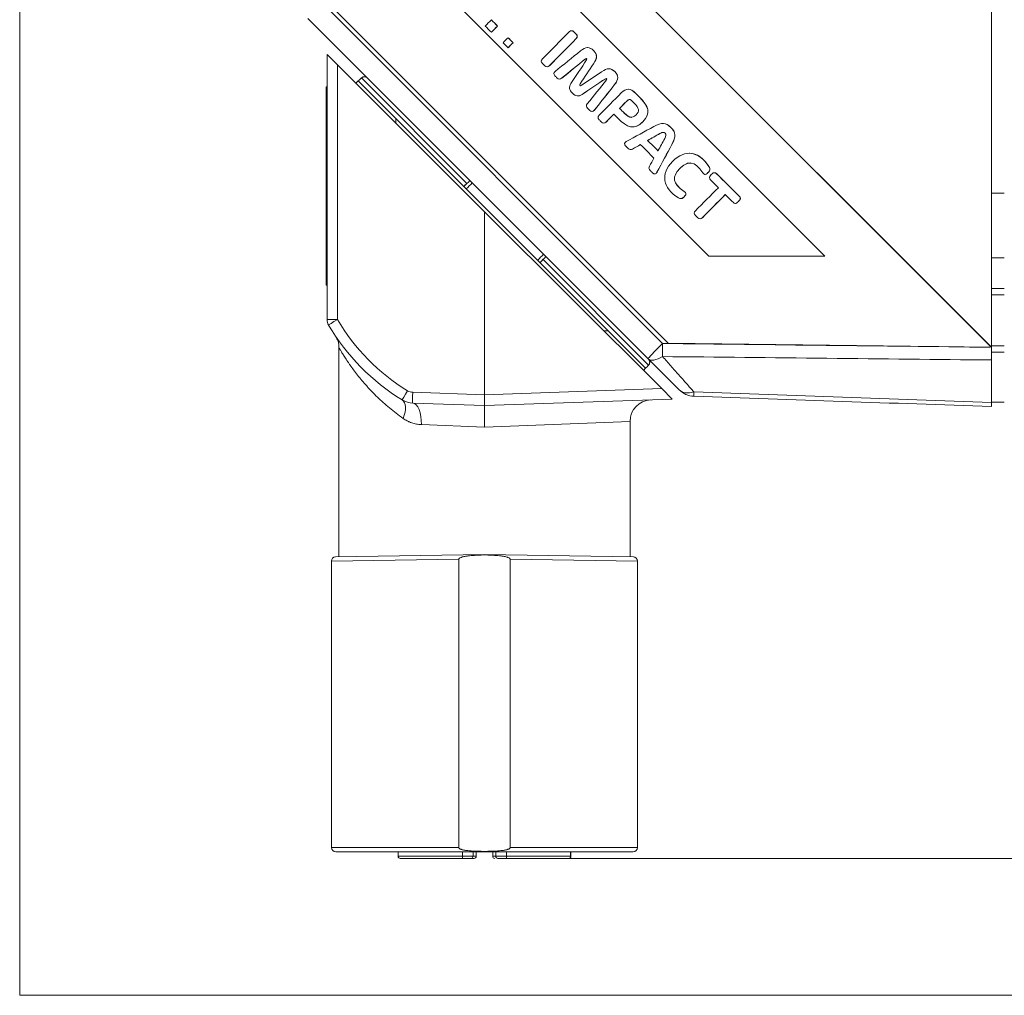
# Model space of a CAD drawing. Header units: millimetres. Extents: x 4 to 836, y 5 to 589.
# Tile 49 of 153: x 463 to 509, y 235 to 281. Entities that reach past the tile are written whole.
import ezdxf

# ---------------------------------------------------------------- set-up
doc = ezdxf.new("R2010")
doc.units = ezdxf.units.MM
doc.layers.add('1', color=7, linetype='Continuous', true_color=0xffffff)
doc.styles.add('ideas_simplex', font='simplex.shx')
doc.dimstyles.get("Standard").update_dxf_attribs({"dimtxt": 0.18, "dimasz": 0.18, "dimexe": 0.18, "dimexo": 0.0625, "dimgap": 0.09, "dimtad": 0, "dimtih": 1, "dimtoh": 1, "dimdec": 4, "dimzin": 0, "dimdsep": 46, "dimtxsty": 'Standard', "dimcen": 0.09, "dimadec": 0, "dimazin": 0, "dimtfac": 1, "dimtdec": 4, "dimtofl": 0, "dimtmove": 0, "dimatfit": 3, "dimfxl": 1, "dimtolj": 1, "dimtzin": 0, "dimarcsym": 0})

# ---------------------------------------------------------------- blocks, each defined once
blk = doc.blocks.new('_U2')
at = {"layer": '1', "color": 152, "lineweight": 13}
for p, q in [((533.358102, 256.097779), (581.720135, 256.097779)), ((487.549031, 241.643112), (581.720135, 241.643112))]:
    blk.add_line(p, q, dxfattribs=at)
at = {"layer": '1', "color": 27, "lineweight": 13}
blk.add_line((579.720135, 241.643112), (579.720135, 256.097779), dxfattribs=at)
at = {"layer": '1', "color": 87, "lineweight": 25}
for p, q in [((578.220135, 254.487946), (572.595135, 254.487946)), ((572.595135, 254.487946), (572.595135, 252.987946)), ((578.220135, 252.987946), (578.220135, 254.487946)), ((572.595135, 244.752946), (572.595135, 243.252946)), ((578.220135, 243.252946), (578.220135, 244.752946)), ((572.595135, 243.252946), (578.220135, 243.252946))]:
    blk.add_line(p, q, dxfattribs=at)
at = {"layer": '1', "color": 27, "lineweight": 18}
for points in [[(579.720135, 256.097779), (580.249116, 253.097781), (579.191154, 253.097777)], [(579.720135, 241.643112), (579.191154, 244.64311), (580.249116, 244.643114)]]:
    blk.add_solid(points, dxfattribs=at)
at = {"layer": '1', "color": 87, "linetype": 'Continuous', "lineweight": 25, "char_height": 3, "attachment_point": 7, "rotation": 90, "line_spacing_factor": 1.204819, "style": 'ideas_simplex'}
for s, insert in [('\\W1.2097;14,5', (570.754135, 243.215446)), ('\\W1.2776;.57', (578.066635, 244.700446))]:
    blk.add_mtext(s, dxfattribs=dict(at, insert=insert))

msp = doc.modelspace()

# ---------------------------------------------------------------- linework, layer by layer
at = {"layer": '1', "color": 251, "linetype": 'Continuous', "lineweight": 18}
for p, q in [((463.492, 235.293), (463.492, 363.451)), ((508.558, 269.498), (509.158, 269.498)), ((508.558, 262.798), (509.158, 262.798)), ((463.492, 235.293), (553.508, 235.293))]:
    msp.add_line(p, q, dxfattribs=at)
at = {"layer": '1', "color": 252, "linetype": 'Continuous', "lineweight": 18}
for p, q in [((508.558, 347.847), (508.558, 265.349)), ((492.637, 264.819), (476.858, 280.598)), ((479.085, 277.592), (479.191, 277.699)), ((479.191, 277.699), (480.93, 275.96)), ((480.93, 275.96), (490.779, 266.111)), ((509.158, 268.073), (508.558, 268.073)), ((490.779, 266.111), (492.517, 264.373)), ((508.558, 265.123), (509.158, 265.123)), ((494.084, 263.372), (492.637, 264.819)), ((508.558, 262.79), (508.558, 264.759)), ((492.517, 264.373), (492.421, 264.277)), ((506.445, 262.672), (506.445, 262.672))]:
    msp.add_line(p, q, dxfattribs=at)
at = {"layer": '1', "color": 18, "linetype": 'Continuous', "lineweight": 18}
for p, q in [((508.555, 265.349), (478.073, 295.849)), ((508.558, 265.349), (478.077, 295.849)), ((478.073, 281.032), (493.564, 265.532)), ((477.709, 277.425), (477.749, 277.425)), ((477.709, 276.675), (477.709, 277.425)), ((477.709, 268.975), (477.709, 276.675)), ((477.709, 268.225), (477.709, 268.975)), ((477.749, 268.225), (477.709, 268.225)), ((493.564, 265.532), (508.555, 265.349)), ((508.558, 265.349), (508.555, 265.349))]:
    msp.add_line(p, q, dxfattribs=at)
at = {"layer": '1', "color": 7, "linetype": 'Continuous', "lineweight": 18}
for p, q in [((500.827, 269.578), (483.155, 287.26)), ((500.83, 269.578), (483.157, 287.262)), ((480.753, 284.289), (495.456, 269.578)), ((495.456, 269.578), (500.827, 269.578)), ((500.827, 269.578), (500.83, 269.578))]:
    msp.add_line(p, q, dxfattribs=at)
at = {"layer": '1', "color": 252, "linetype": 'Continuous', "lineweight": 13}
for p, q in [((477.823, 281.012), (493.309, 265.526)), ((484.234, 272.949), (479.343, 277.84)), ((480.93, 275.96), (480.93, 275.75)), ((492.659, 264.524), (487.768, 269.415)), ((508.558, 267.788), (509.158, 267.788)), ((490.583, 266.111), (490.779, 266.111)), ((508.558, 265.408), (509.158, 265.408))]:
    msp.add_line(p, q, dxfattribs=at)
at = {"layer": '1', "color": 163, "linetype": 'Continuous', "lineweight": 18}
for p, q in [((485.369, 280.531), (485.372, 280.531)), ((485.369, 279.96), (485.372, 279.96)), ((485.654, 280.246), (485.657, 280.246)), ((486.141, 279.705), (486.144, 279.705)), ((486.141, 279.241), (486.144, 279.241)), ((486.373, 279.473), (486.376, 279.473)), ((481.041, 241.743), (481.041, 241.943)), ((481.141, 241.643), (481.15, 241.643)), ((481.15, 241.643), (484.05, 241.643)), ((484.05, 241.643), (484.424, 241.643)), ((484.524, 241.743), (484.524, 241.943)), ((484.669, 241.943), (484.669, 241.743)), ((485.429, 241.943), (485.429, 241.743)), ((485.574, 241.943), (485.574, 241.743)), ((486.049, 241.643), (485.974, 241.643)), ((486.049, 241.643), (488.948, 241.643)), ((488.957, 241.643), (488.948, 241.643)), ((489.057, 241.743), (489.057, 241.943))]:
    msp.add_line(p, q, dxfattribs=at)
at = {"layer": '1', "color": 5, "linetype": 'Continuous', "lineweight": 18}
for p, q in [((489.088, 280.031), (489.084, 280.031)), ((489.837, 279.245), (489.833, 279.245)), ((489.735, 278.728), (489.738, 278.728)), ((487.95, 278.355), (487.954, 278.355)), ((490.105, 278.501), (490.109, 278.501)), ((490.825, 278.265), (490.82, 278.265)), ((488.527, 277.782), (488.532, 277.782)), ((490.666, 277.806), (490.67, 277.806)), ((489.476, 277.491), (489.48, 277.491)), ((491.716, 277.313), (491.712, 277.313)), ((489.38, 277.004), (489.384, 277.004)), ((490.035, 276.281), (490.039, 276.281)), ((491.312, 276.427), (491.316, 276.427)), ((490.579, 275.743), (490.583, 275.743)), ((491.924, 275.57), (491.928, 275.57)), ((493.328, 275.725), (493.324, 275.725)), ((492.614, 274.941), (492.618, 274.941)), ((493.18, 275.261), (493.183, 275.261)), ((491.82, 274.516), (491.825, 274.516)), ((493.739, 274.759), (493.743, 274.759)), ((494.545, 274.344), (494.541, 274.344)), ((492.944, 273.388), (492.948, 273.388)), ((495.281, 273.365), (495.285, 273.365)), ((495.716, 273.446), (495.712, 273.446)), ((494.154, 272.243), (494.158, 272.243)), ((496.683, 272.022), (496.688, 272.022)), ((495.045, 271.306), (495.049, 271.306))]:
    msp.add_line(p, q, dxfattribs=at)
at = {"layer": '1', "color": 5, "linetype": 'Continuous', "lineweight": 13}
for p, q in [((489.301, 279.662), (489.305, 279.662)), ((495.482, 273.692), (495.479, 273.692)), ((496.864, 272.149), (496.868, 272.149))]:
    msp.add_line(p, q, dxfattribs=at)
at = {"layer": '1', "color": 27, "linetype": 'Continuous', "lineweight": 18}
for p, q in [((477.749, 278.926), (478.232, 278.444)), ((477.749, 266.635), (477.749, 278.926)), ((485.049, 271.637), (478.232, 278.444)), ((485.049, 271.637), (485.049, 263.143)), ((493.269, 263.43), (485.049, 271.637)), ((478.299, 265.325), (478.299, 255.625)), ((485.049, 263.143), (485.049, 262.643)), ((493.269, 263.43), (493.752, 262.947)), ((485.049, 262.643), (481.723, 262.759)), ((493.752, 262.947), (485.049, 262.643)), ((491.799, 255.625), (491.799, 261.913)), ((485.049, 255.743), (478.146, 255.623)), ((485.049, 255.743), (491.953, 255.623)), ((477.949, 255.423), (477.949, 242.143)), ((483.862, 255.523), (483.862, 242.143)), ((486.236, 242.143), (486.236, 255.523)), ((492.149, 242.143), (492.149, 255.423)), ((478.149, 241.943), (485.049, 241.943)), ((485.049, 241.943), (491.949, 241.943))]:
    msp.add_line(p, q, dxfattribs=at)
at = {"layer": '1', "color": 27, "linetype": 'Continuous', "lineweight": 13}
for p, q in [((478.232, 278.444), (478.232, 266.635)), ((478.232, 266.635), (477.749, 266.635)), ((481.723, 263.259), (485.049, 263.143)), ((485.049, 263.143), (493.269, 263.43)), ((485.049, 261.643), (482.122, 261.76)), ((485.049, 261.643), (491.799, 261.913)), ((477.949, 255.423), (483.862, 255.523)), ((486.236, 255.523), (492.149, 255.423)), ((483.862, 242.143), (477.949, 242.143)), ((492.149, 242.143), (486.236, 242.143))]:
    msp.add_line(p, q, dxfattribs=at)
at = {"layer": '1', "color": 18, "linetype": 'Continuous', "lineweight": 13}
for p, q in [((477.749, 276.675), (477.709, 276.675)), ((477.709, 268.975), (477.749, 268.975))]:
    msp.add_line(p, q, dxfattribs=at)
at = {"layer": '1', "color": 251, "linetype": 'Continuous', "lineweight": 13}
msp.add_line((508.558, 272.498), (509.158, 272.498), dxfattribs=at)
at = {"layer": '1', "color": 163, "linetype": 'Continuous', "lineweight": 13}
for p, q in [((481.041, 241.743), (481.053, 241.743)), ((481.053, 241.943), (481.053, 241.743)), ((481.053, 241.743), (484.025, 241.743)), ((484.025, 241.743), (484.025, 241.943)), ((484.025, 241.743), (484.524, 241.743)), ((484.669, 241.743), (484.524, 241.743)), ((485.574, 241.743), (485.429, 241.743)), ((485.574, 241.743), (486.073, 241.743)), ((486.073, 241.943), (486.073, 241.743)), ((486.073, 241.743), (489.045, 241.743)), ((489.045, 241.743), (489.045, 241.943)), ((489.057, 241.743), (489.045, 241.743))]:
    msp.add_line(p, q, dxfattribs=at)
at = {"layer": '1', "color": 27, "linetype": 'Continuous', "lineweight": 18}
for centre, radius, start, end in [((478.249, 266.635), 0.5, 180, 210.4075), ((486.442, 271.443), 10, 210.4075, 238.634), ((481.758, 263.759), 1, 238.634, 268), ((492.799, 261.913), 1, 92, 180.4496), ((478.149, 255.423), 0.2, 91, 179.9993), ((491.949, 255.423), 0.2, 2.4792, 89), ((478.149, 242.143), 0.2, 180, 270), ((491.949, 242.143), 0.2, 270, 0)]:
    msp.add_arc(centre, radius, start, end, dxfattribs=at)
at = {"layer": '1', "color": 27, "linetype": 'Continuous', "lineweight": 13}
for centre, radius, start, end in [((486.425, 271.443), 9.5, 210.4075, 238.634), ((481.74, 263.759), 0.5, 238.634, 268)]:
    msp.add_arc(centre, radius, start, end, dxfattribs=at)
at = {"layer": '1', "color": 252, "linetype": 'Continuous', "lineweight": 18}
msp.add_arc((494.791, 264.079), 1, 225, 268, dxfattribs=at)
at = {"layer": '1', "color": 163, "linetype": 'Continuous', "lineweight": 18}
for centre, start, end in [((481.141, 241.743), 180, 270), ((484.424, 241.743), 270, 0), ((484.569, 241.743), 270, 0), ((485.529, 241.743), 180, 270), ((485.674, 241.743), 180, 270), ((488.957, 241.743), 270, 0)]:
    msp.add_arc(centre, 0.1, start, end, dxfattribs=at)
at = {"layer": '1', "color": 27, "linetype": 'Continuous', "lineweight": 13}
for centre, major_axis, ratio, start_param, end_param in [((478.249, 266.635), (-0.431, -0.253), 0.017672, 4.742493, 6.283185), ((481.497, 263.332), (0.26, 0.427), 0.029804, 1.588963, 3.141593), ((481.74, 263.259), (0.017, 0.5), 0.034878, 1.572014, 3.141593), ((480.717, 262.051), (-0.521, -0.854), 0.498897, 1.866031, 3.141593), ((481.688, 261.76), (0.035, 0.999), 0.433473, 4.727525, 6.283185)]:
    msp.add_ellipse(centre, major_axis=major_axis, ratio=ratio, start_param=start_param, end_param=end_param, dxfattribs=at)
at = {"layer": '1', "color": 252, "linetype": 'Continuous', "lineweight": 13}
for centre, major_axis, ratio, start_param, end_param in [((493.344, 265.526), (-0.707, -0.707), 0.024685, 4.737069, 6.283185), ((493.344, 265.526), (-0.012, -1), 0.034897, 4.712802, 5.366102), ((493.344, 265.526), (-0.707, -0.707), 0.454746, 0, 1.099059), ((494.791, 264.079), (-0.707, -0.707), 0.663424, 0, 0.943903), ((494.791, 264.079), (-0.035, -0.999), 0.011787, 5.63215, 6.283185)]:
    msp.add_ellipse(centre, major_axis=major_axis, ratio=ratio, start_param=start_param, end_param=end_param, dxfattribs=at)
at = {"layer": '1', "color": 163, "linetype": 'Continuous', "lineweight": 13}
for centre, major_axis, ratio, start_param, end_param in [((481.15, 241.743), (0, 0.1), 0.968678, 1.570796, 3.141593), ((484.05, 241.743), (0, -0.1), 0.248322, 4.712389, 6.283185), ((486.049, 241.743), (0, 0.1), 0.248322, 3.141593, 4.712389), ((488.948, 241.743), (0, -0.1), 0.968678, 0, 1.570796)]:
    msp.add_ellipse(centre, major_axis=major_axis, ratio=ratio, start_param=start_param, end_param=end_param, dxfattribs=at)
at = {"layer": '1', "color": 163, "linetype": 'Continuous', "lineweight": 18}
for points in [[(485.369, 280.531), (485.274, 280.436), (485.179, 280.341), (485.083, 280.246)], [(485.654, 280.246), (485.559, 280.341), (485.464, 280.436), (485.369, 280.531)], [(485.657, 280.246), (485.562, 280.341), (485.467, 280.436), (485.372, 280.531)], [(485.083, 280.246), (485.179, 280.15), (485.274, 280.055), (485.369, 279.96)], [(485.369, 279.96), (485.464, 280.055), (485.559, 280.15), (485.654, 280.246)], [(485.372, 279.96), (485.467, 280.055), (485.562, 280.15), (485.657, 280.246)], [(486.141, 279.705), (486.063, 279.628), (485.986, 279.55), (485.909, 279.473)], [(486.373, 279.473), (486.296, 279.55), (486.218, 279.628), (486.141, 279.705)], [(486.376, 279.473), (486.299, 279.55), (486.222, 279.628), (486.144, 279.705)], [(485.909, 279.473), (485.986, 279.396), (486.063, 279.318), (486.141, 279.241)], [(486.141, 279.241), (486.218, 279.318), (486.296, 279.396), (486.373, 279.473)], [(486.144, 279.241), (486.222, 279.318), (486.299, 279.396), (486.376, 279.473)], [(484.569, 241.643), (484.568, 241.643), (484.52, 241.643), (484.424, 241.643)]]:
    msp.add_open_spline(points, degree=3, dxfattribs=at)
at = {"layer": '1', "color": 5, "linetype": 'Continuous', "lineweight": 18}
for points, knots in [([(487.733, 278.723), (488.149, 279.143), (488.565, 279.562), (488.98, 279.981), (489.047, 280.047), (489.121, 280.048), (489.187, 279.982), (489.225, 279.944), (489.263, 279.906), (489.301, 279.869), (489.367, 279.803), (489.368, 279.729), (489.301, 279.662)], [0, 0, 0, 0, 0.73731, 0.73731, 0.73731, 0.835407, 0.835407, 0.835407, 0.901939, 0.901939, 0.901939, 1, 1, 1, 1]), ([(489.087, 280.031), (489.122, 280.031), (489.157, 280.015), (489.191, 279.982), (489.228, 279.944), (489.266, 279.906), (489.304, 279.869), (489.371, 279.803), (489.371, 279.729), (489.305, 279.662)], [0, 0, 0, 0, 0.229805, 0.229805, 0.229805, 0.541133, 0.541133, 0.541133, 1, 1, 1, 1]), ([(489.301, 279.662), (488.885, 279.243), (488.47, 278.824), (488.054, 278.405), (487.988, 278.338), (487.914, 278.338), (487.847, 278.404), (487.809, 278.442), (487.771, 278.479), (487.734, 278.517), (487.667, 278.583), (487.667, 278.657), (487.733, 278.723)], [0, 0, 0, 0, 0.737359, 0.737359, 0.737359, 0.835462, 0.835462, 0.835462, 0.901998, 0.901998, 0.901998, 1, 1, 1, 1]), ([(489.305, 279.662), (488.889, 279.243), (488.473, 278.824), (488.057, 278.405), (488.024, 278.371), (487.989, 278.355), (487.954, 278.355)], [0, 0, 0, 0, 0.937742, 0.937742, 0.937742, 1, 1, 1, 1]), ([(488.325, 278.146), (488.719, 278.462), (489.113, 278.779), (489.507, 279.096), (489.752, 279.294), (489.923, 279.291), (490.29, 278.926), (490.285, 278.764), (490.105, 278.501)], [0, 0, 0, 0, 0.527315, 0.527315, 0.527315, 0.763174, 0.763174, 1, 1, 1, 1]), ([(489.839, 279.245), (489.933, 279.244), (490.02, 279.198), (490.294, 278.926), (490.288, 278.764), (490.109, 278.501)], [0, 0, 0, 0, 0.327646, 0.327646, 1, 1, 1, 1]), ([(489.735, 278.728), (489.366, 278.427), (488.997, 278.125), (488.628, 277.823), (488.556, 277.765), (488.486, 277.769), (488.422, 277.833), (488.386, 277.868), (488.35, 277.904), (488.314, 277.94), (488.244, 278.009), (488.249, 278.086), (488.325, 278.146)], [0, 0, 0, 0, 0.696183, 0.696183, 0.696183, 0.808446, 0.808446, 0.808446, 0.882625, 0.882625, 0.882625, 1, 1, 1, 1]), ([(489.738, 278.728), (489.369, 278.427), (489, 278.125), (488.631, 277.823), (488.597, 277.796), (488.564, 277.782), (488.531, 277.782)], [0, 0, 0, 0, 0.929038, 0.929038, 0.929038, 1, 1, 1, 1]), ([(490.666, 277.806), (490.302, 277.561), (489.937, 277.317), (489.573, 277.072), (489.408, 276.962), (489.274, 276.987), (488.975, 277.283), (488.949, 277.419), (489.058, 277.583), (489.3, 277.949), (489.542, 278.316), (489.784, 278.682)], [0, 0, 0, 0, 0.361895, 0.361895, 0.361895, 0.500133, 0.500133, 0.638066, 0.638066, 0.638066, 1, 1, 1, 1]), ([(489.784, 278.682), (489.797, 278.698), (489.798, 278.713), (489.768, 278.742), (489.752, 278.742), (489.735, 278.728)], [0, 0, 0, 0, 0.486654, 0.486654, 1, 1, 1, 1]), ([(490.105, 278.501), (489.9, 278.191), (489.694, 277.88), (489.489, 277.57), (489.461, 277.528), (489.462, 277.505), (489.476, 277.491)], [0, 0, 0, 0, 0.927557, 0.927557, 0.927557, 1, 1, 1, 1]), ([(490.109, 278.501), (489.903, 278.191), (489.698, 277.88), (489.492, 277.57), (489.464, 277.528), (489.465, 277.505), (489.48, 277.491)], [0, 0, 0, 0, 0.927557, 0.927557, 0.927557, 1, 1, 1, 1]), ([(490.483, 278.126), (490.745, 278.307), (490.906, 278.314), (491.273, 277.949), (491.277, 277.778), (491.082, 277.531), (490.768, 277.135), (490.455, 276.739), (490.141, 276.342), (490.081, 276.265), (490.005, 276.26), (489.935, 276.33), (489.899, 276.366), (489.863, 276.401), (489.827, 276.437), (489.763, 276.501), (489.758, 276.571), (489.816, 276.643), (490.115, 277.014), (490.414, 277.385), (490.713, 277.757)], [0, 0, 0, 0, 0.137824, 0.137824, 0.275635, 0.275635, 0.275635, 0.583207, 0.583207, 0.583207, 0.632207, 0.632207, 0.632207, 0.663056, 0.663056, 0.663056, 0.709871, 0.709871, 0.709871, 1, 1, 1, 1]), ([(490.82, 278.265), (490.916, 278.266), (491.002, 278.223), (491.277, 277.949), (491.281, 277.778), (491.085, 277.531), (490.771, 277.135), (490.458, 276.739), (490.145, 276.342), (490.113, 276.301), (490.076, 276.281), (490.039, 276.281)], [0, 0, 0, 0, 0.12709, 0.12709, 0.382325, 0.382325, 0.382325, 0.951969, 0.951969, 0.951969, 1, 1, 1, 1]), ([(490.67, 277.806), (490.305, 277.561), (489.941, 277.317), (489.576, 277.072), (489.507, 277.026), (489.443, 277.004), (489.381, 277.004)], [0, 0, 0, 0, 0.861141, 0.861141, 0.861141, 1, 1, 1, 1]), ([(490.713, 277.757), (490.726, 277.774), (490.726, 277.79), (490.697, 277.819), (490.682, 277.818), (490.666, 277.806)], [0, 0, 0, 0, 0.510903, 0.510903, 1, 1, 1, 1]), ([(490.365, 276.109), (490.708, 276.454), (491.052, 276.8), (491.395, 277.147), (491.627, 277.381), (491.823, 277.363), (492.065, 277.123), (492.116, 277.072), (492.167, 277.021), (492.218, 276.971), (492.656, 276.535), (492.789, 276.207), (491.999, 275.411), (491.668, 275.54), (491.23, 275.974), (491.168, 276.036), (491.106, 276.097), (491.045, 276.158)], [0, 0, 0, 0, 0.26844, 0.26844, 0.26844, 0.411497, 0.411497, 0.411497, 0.451149, 0.451149, 0.451149, 0.701467, 0.701467, 0.952147, 0.952147, 0.952147, 1, 1, 1, 1]), ([(491.713, 277.313), (491.827, 277.314), (491.941, 277.249), (492.068, 277.123), (492.119, 277.072), (492.171, 277.021), (492.222, 276.971), (492.66, 276.535), (492.792, 276.207), (492.233, 275.644), (492.08, 275.569), (491.926, 275.57)], [0, 0, 0, 0, 0.160074, 0.160074, 0.160074, 0.244567, 0.244567, 0.244567, 0.777956, 0.777956, 1, 1, 1, 1]), ([(492.078, 276.127), (492.254, 276.304), (492.222, 276.441), (491.99, 276.671), (491.948, 276.714), (491.906, 276.756), (491.863, 276.798), (491.785, 276.875), (491.731, 276.849), (491.664, 276.782), (491.547, 276.664), (491.429, 276.546), (491.312, 276.427)], [0, 0, 0, 0, 0.413632, 0.413632, 0.413632, 0.528856, 0.528856, 0.528856, 0.678778, 0.678778, 0.678778, 1, 1, 1, 1]), ([(491.776, 276.845), (491.74, 276.845), (491.706, 276.82), (491.668, 276.782), (491.55, 276.664), (491.433, 276.546), (491.316, 276.427)], [0, 0, 0, 0, 0.210058, 0.210058, 0.210058, 1, 1, 1, 1]), ([(491.312, 276.427), (491.385, 276.355), (491.458, 276.282), (491.532, 276.209), (491.764, 275.978), (491.903, 275.95), (492.078, 276.127)], [0, 0, 0, 0, 0.324315, 0.324315, 0.324315, 1, 1, 1, 1]), ([(491.316, 276.427), (491.389, 276.355), (491.462, 276.282), (491.535, 276.209), (491.668, 276.077), (491.771, 276.011), (491.867, 276.012)], [0, 0, 0, 0, 0.455508, 0.455508, 0.455508, 1, 1, 1, 1]), ([(491.045, 276.158), (490.924, 276.037), (490.803, 275.915), (490.683, 275.793), (490.617, 275.726), (490.543, 275.726), (490.476, 275.792), (490.439, 275.829), (490.403, 275.865), (490.366, 275.902), (490.299, 275.968), (490.299, 276.042), (490.365, 276.109)], [0, 0, 0, 0, 0.450739, 0.450739, 0.450739, 0.657245, 0.657245, 0.657245, 0.793455, 0.793455, 0.793455, 1, 1, 1, 1]), ([(491.048, 276.158), (490.928, 276.037), (490.807, 275.915), (490.686, 275.793), (490.652, 275.759), (490.616, 275.742), (490.58, 275.743)], [0, 0, 0, 0, 0.809248, 0.809248, 0.809248, 1, 1, 1, 1]), ([(492.277, 274.75), (492.155, 274.681), (492.032, 274.612), (491.91, 274.543), (491.835, 274.5), (491.767, 274.509), (491.707, 274.57), (491.668, 274.608), (491.629, 274.647), (491.591, 274.685), (491.516, 274.759), (491.528, 274.839), (491.62, 274.889), (492.049, 275.121), (492.477, 275.354), (492.905, 275.588), (493.266, 275.785), (493.468, 275.769), (493.917, 275.323), (493.94, 275.117), (493.739, 274.759)], [0, 0, 0, 0, 0.099151, 0.099151, 0.099151, 0.151582, 0.151582, 0.151582, 0.189943, 0.189943, 0.189943, 0.24874, 0.24874, 0.24874, 0.592414, 0.592414, 0.592414, 0.795994, 0.795994, 1, 1, 1, 1]), ([(493.325, 275.725), (493.461, 275.726), (493.576, 275.666), (493.92, 275.323), (493.944, 275.117), (493.743, 274.759)], [0, 0, 0, 0, 0.349165, 0.349165, 1, 1, 1, 1]), ([(493.412, 275.031), (493.481, 275.159), (493.482, 275.216), (493.365, 275.332), (493.308, 275.331), (493.18, 275.261)], [0, 0, 0, 0, 0.499807, 0.499807, 1, 1, 1, 1]), ([(492.281, 274.75), (492.158, 274.681), (492.036, 274.612), (491.913, 274.543), (491.883, 274.525), (491.853, 274.517), (491.825, 274.516)], [0, 0, 0, 0, 0.822726, 0.822726, 0.822726, 1, 1, 1, 1]), ([(493.739, 274.759), (493.51, 274.328), (493.28, 273.898), (493.05, 273.467), (493.001, 273.375), (492.922, 273.362), (492.847, 273.436), (492.808, 273.475), (492.769, 273.514), (492.73, 273.553), (492.67, 273.613), (492.661, 273.681), (492.702, 273.756)], [0, 0, 0, 0, 0.696265, 0.696265, 0.696265, 0.815256, 0.815256, 0.815256, 0.894008, 0.894008, 0.894008, 1, 1, 1, 1]), ([(493.743, 274.759), (493.513, 274.328), (493.284, 273.898), (493.054, 273.467), (493.026, 273.415), (492.988, 273.389), (492.948, 273.388)], [0, 0, 0, 0, 0.911808, 0.911808, 0.911808, 1, 1, 1, 1]), ([(494.05, 272.276), (493.305, 272.727), (493.198, 273.394), (494.349, 274.554), (495.022, 274.447), (495.479, 273.692)], [0, 0, 0, 0, 0.498009, 0.498009, 1, 1, 1, 1]), ([(495.479, 273.692), (495.524, 273.617), (495.512, 273.549), (495.452, 273.488), (495.427, 273.462), (495.402, 273.437), (495.377, 273.412), (495.304, 273.339), (495.229, 273.351), (495.169, 273.441), (494.795, 274.004), (494.484, 274.018), (493.732, 273.26), (493.748, 272.949), (494.313, 272.579), (494.404, 272.52), (494.416, 272.444), (494.344, 272.371), (494.319, 272.346), (494.294, 272.321), (494.269, 272.296), (494.208, 272.235), (494.135, 272.224), (494.05, 272.276)], [0, 0, 0, 0, 0.058732, 0.058732, 0.058732, 0.086494, 0.086494, 0.086494, 0.151998, 0.151998, 0.151998, 0.498094, 0.498094, 0.844051, 0.844051, 0.844051, 0.909595, 0.909595, 0.909595, 0.937357, 0.937357, 0.937357, 1, 1, 1, 1]), ([(494.587, 273.898), (494.434, 273.899), (494.279, 273.808), (493.736, 273.26), (493.752, 272.949), (494.316, 272.579), (494.407, 272.52), (494.42, 272.444), (494.347, 272.371), (494.322, 272.346), (494.297, 272.321), (494.272, 272.296), (494.238, 272.261), (494.2, 272.243), (494.159, 272.243)], [0, 0, 0, 0, 0.245509, 0.245509, 0.795753, 0.795753, 0.795753, 0.9, 0.9, 0.9, 0.944155, 0.944155, 0.944155, 1, 1, 1, 1]), ([(495.482, 273.692), (495.527, 273.617), (495.515, 273.549), (495.455, 273.488), (495.43, 273.462), (495.405, 273.437), (495.38, 273.412), (495.347, 273.379), (495.314, 273.364), (495.282, 273.365)], [0, 0, 0, 0, 0.506518, 0.506518, 0.506518, 0.74594, 0.74594, 0.74594, 1, 1, 1, 1]), ([(495.896, 272.751), (495.775, 272.871), (495.653, 272.992), (495.532, 273.112), (495.466, 273.178), (495.466, 273.252), (495.532, 273.319), (495.557, 273.344), (495.583, 273.37), (495.608, 273.396), (495.675, 273.463), (495.749, 273.463), (495.815, 273.397), (496.165, 273.05), (496.514, 272.703), (496.864, 272.356), (496.93, 272.29), (496.93, 272.215), (496.864, 272.149)], [0, 0, 0, 0, 0.182671, 0.182671, 0.182671, 0.266478, 0.266478, 0.266478, 0.305409, 0.305409, 0.305409, 0.389366, 0.389366, 0.389366, 0.916165, 0.916165, 0.916165, 1, 1, 1, 1]), ([(495.714, 273.446), (495.749, 273.447), (495.785, 273.431), (495.819, 273.397), (496.168, 273.05), (496.518, 272.703), (496.867, 272.356), (496.934, 272.29), (496.934, 272.215), (496.868, 272.149)], [0, 0, 0, 0, 0.065125, 0.065125, 0.065125, 0.871649, 0.871649, 0.871649, 1, 1, 1, 1]), ([(496.217, 272.432), (495.861, 272.074), (495.505, 271.715), (495.149, 271.356), (495.083, 271.289), (495.009, 271.289), (494.942, 271.355), (494.905, 271.393), (494.867, 271.43), (494.829, 271.468), (494.762, 271.534), (494.762, 271.608), (494.828, 271.675), (495.184, 272.033), (495.54, 272.392), (495.896, 272.751)], [0, 0, 0, 0, 0.413825, 0.413825, 0.413825, 0.478125, 0.478125, 0.478125, 0.521836, 0.521836, 0.521836, 0.586136, 0.586136, 0.586136, 1, 1, 1, 1]), ([(496.22, 272.432), (495.864, 272.074), (495.508, 271.715), (495.153, 271.356), (495.12, 271.323), (495.085, 271.306), (495.051, 271.306)], [0, 0, 0, 0, 0.928802, 0.928802, 0.928802, 1, 1, 1, 1]), ([(496.864, 272.149), (496.839, 272.123), (496.813, 272.097), (496.787, 272.071), (496.722, 272.005), (496.647, 272.005), (496.581, 272.071), (496.459, 272.191), (496.338, 272.312), (496.217, 272.432)], [0, 0, 0, 0, 0.127562, 0.127562, 0.127562, 0.401794, 0.401794, 0.401794, 1, 1, 1, 1]), ([(496.868, 272.149), (496.842, 272.123), (496.816, 272.097), (496.791, 272.071), (496.759, 272.039), (496.725, 272.023), (496.691, 272.022)], [0, 0, 0, 0, 0.48968, 0.48968, 0.48968, 1, 1, 1, 1])]:
    msp.add_open_spline(points, degree=3, knots=knots, dxfattribs=at)
for points in [[(489.556, 277.503), (489.865, 277.711), (490.174, 277.918), (490.483, 278.126)], [(489.476, 277.491), (489.491, 277.476), (489.516, 277.474), (489.556, 277.503)], [(493.18, 275.261), (492.991, 275.154), (492.803, 275.048), (492.614, 274.941)], [(492.614, 274.941), (492.775, 274.782), (492.935, 274.623), (493.095, 274.463)], [(493.183, 275.261), (492.995, 275.154), (492.806, 275.048), (492.618, 274.941)], [(492.618, 274.941), (492.777, 274.783), (492.937, 274.624), (493.097, 274.466)], [(493.095, 274.463), (493.201, 274.652), (493.306, 274.842), (493.412, 275.031)], [(493.336, 275.316), (493.298, 275.316), (493.25, 275.298), (493.183, 275.261)], [(492.907, 274.125), (492.697, 274.333), (492.487, 274.542), (492.277, 274.75)], [(492.702, 273.756), (492.77, 273.879), (492.838, 274.002), (492.907, 274.125)], [(494.547, 274.344), (494.891, 274.343), (495.222, 274.123), (495.482, 273.692)]]:
    msp.add_open_spline(points, degree=3, dxfattribs=at)
at = {"layer": '1', "color": 252, "linetype": 'Continuous', "lineweight": 18}
for points in [[(479.343, 277.84), (479.292, 277.793), (479.242, 277.746), (479.191, 277.699)], [(484.087, 272.804), (484.183, 272.896), (484.278, 272.989), (484.374, 273.082)], [(484.234, 272.949), (484.185, 272.901), (484.136, 272.852), (484.087, 272.804)], [(487.9, 269.556), (487.807, 269.46), (487.715, 269.364), (487.622, 269.268)], [(487.768, 269.415), (487.719, 269.366), (487.671, 269.317), (487.622, 269.268)], [(492.659, 264.524), (492.611, 264.474), (492.564, 264.423), (492.517, 264.373)], [(508.558, 262.598), (503.957, 262.759), (499.357, 262.919), (494.756, 263.08)]]:
    msp.add_open_spline(points, degree=3, dxfattribs=at)
for points, knots in [([(479.621, 277.835), (479.616, 277.84), (479.611, 277.844), (479.602, 277.852), (479.596, 277.856), (479.58, 277.867), (479.569, 277.873), (479.552, 277.88), (479.546, 277.883), (479.533, 277.886), (479.527, 277.888), (479.508, 277.892), (479.496, 277.894), (479.47, 277.894), (479.457, 277.893), (479.432, 277.889), (479.42, 277.885), (479.402, 277.878), (479.396, 277.876), (479.384, 277.87), (479.379, 277.867), (479.363, 277.857), (479.352, 277.849), (479.343, 277.84)], [0, 0, 0, 0, 0.0625, 0.0625, 0.125, 0.125, 0.25, 0.25, 0.3125, 0.3125, 0.375, 0.375, 0.5, 0.5, 0.625, 0.625, 0.75, 0.75, 0.8125, 0.8125, 0.875, 0.875, 1, 1, 1, 1]), ([(508.558, 265.349), (508.558, 265.296), (508.558, 265.191), (508.558, 265.089), (508.558, 264.988), (508.558, 264.891), (508.558, 264.802), (508.558, 264.759)], [0, 0, 0, 0, 0.25, 0.5, 0.5, 0.75, 1, 1, 1, 1]), ([(492.654, 264.802), (492.658, 264.798), (492.663, 264.793), (492.671, 264.783), (492.675, 264.778), (492.685, 264.762), (492.691, 264.751), (492.699, 264.733), (492.701, 264.727), (492.705, 264.715), (492.707, 264.709), (492.711, 264.69), (492.712, 264.677), (492.712, 264.652), (492.711, 264.639), (492.707, 264.614), (492.704, 264.601), (492.697, 264.583), (492.694, 264.577), (492.688, 264.566), (492.685, 264.56), (492.675, 264.544), (492.667, 264.534), (492.659, 264.524)], [0, 0, 0, 0, 0.0625, 0.0625, 0.125, 0.125, 0.25, 0.25, 0.3125, 0.3125, 0.375, 0.375, 0.5, 0.5, 0.625, 0.625, 0.75, 0.75, 0.8125, 0.8125, 0.875, 0.875, 1, 1, 1, 1]), ([(508.558, 262.79), (508.558, 262.759), (508.558, 262.704), (508.558, 262.664), (508.558, 262.631), (508.558, 262.606), (508.558, 262.598), (508.558, 262.598)], [0, 0, 0, 0, 0.2502, 0.5004, 0.5004, 0.750601, 1, 1, 1, 1])]:
    msp.add_open_spline(points, degree=3, knots=knots, dxfattribs=at)
at = {"layer": '1', "color": 252, "linetype": 'Continuous', "lineweight": 13}
for points in [[(484.485, 272.971), (484.389, 272.878), (484.293, 272.785), (484.198, 272.693)], [(493.309, 265.526), (498.369, 265.466), (503.429, 265.407), (508.488, 265.35)], [(508.558, 264.759), (503.475, 264.811), (498.392, 264.864), (493.309, 264.918)], [(494.756, 263.285), (499.357, 263.119), (503.957, 262.955), (508.558, 262.79)]]:
    msp.add_open_spline(points, degree=3, dxfattribs=at)
for points, knots in [([(487.511, 269.379), (487.604, 269.475), (487.696, 269.571), (487.789, 269.667), (487.789, 269.667), (487.789, 269.667)], [0, 0, 0, 0, 0.99972, 0.99972, 1, 1, 1, 1]), ([(493.309, 264.918), (493.44, 264.77), (493.569, 264.625), (493.821, 264.34), (493.944, 264.201), (494.186, 263.928), (494.304, 263.794), (494.535, 263.534), (494.647, 263.407), (494.756, 263.285)], [0, 0, 0, 0, 0.25, 0.25, 0.5, 0.5, 0.75, 0.75, 1, 1, 1, 1])]:
    msp.add_open_spline(points, degree=3, knots=knots, dxfattribs=at)
at = {"layer": '1', "color": 27, "linetype": 'Continuous', "lineweight": 18}
for points, knots in [([(478.185, 265.789), (478.2, 265.76), (478.258, 265.637), (478.305, 265.476), (478.295, 265.349), (478.291, 265.325)], [0, 0, 0, 0, 0.205923, 0.855058, 1, 1, 1, 1]), ([(485.049, 261.643), (485.049, 261.647), (485.049, 261.651), (485.049, 261.659), (485.049, 261.663), (485.049, 261.675), (485.049, 261.7), (485.049, 261.725), (485.049, 261.774), (485.049, 261.806), (485.049, 261.855), (485.049, 261.871), (485.049, 261.903), (485.049, 261.918), (485.049, 261.965), (485.049, 262.027), (485.049, 262.1), (485.049, 262.143), (485.049, 262.171), (485.049, 262.185), (485.049, 262.254), (485.049, 262.304), (485.049, 262.373), (485.049, 262.395), (485.049, 262.427), (485.049, 262.437), (485.049, 262.456), (485.049, 262.466), (485.049, 262.511), (485.049, 262.542), (485.049, 262.573), (485.049, 262.579), (485.049, 262.59), (485.049, 262.595), (485.049, 262.61), (485.049, 262.618), (485.049, 262.637), (485.049, 262.643), (485.049, 262.643)], [0, 0, 0, 0, 0.007812, 0.007812, 0.015625, 0.015625, 0.03125, 0.0625, 0.0625, 0.125, 0.125, 0.15625, 0.15625, 0.1875, 0.1875, 0.25, 0.3125, 0.34375, 0.34375, 0.375, 0.375, 0.5, 0.5, 0.5625, 0.5625, 0.59375, 0.59375, 0.625, 0.625, 0.75, 0.75, 0.78125, 0.78125, 0.8125, 0.8125, 0.875, 0.875, 1, 1, 1, 1]), ([(485.049, 255.716), (485.049, 255.721), (485.049, 255.725), (485.049, 255.731), (485.049, 255.734), (485.049, 255.741), (485.049, 255.743), (485.049, 255.743)], [0, 0, 0, 0, 0.25, 0.25, 0.5, 0.5, 1, 1, 1, 1]), ([(485.049, 255.716), (484.947, 255.715), (484.844, 255.712), (484.64, 255.702), (484.537, 255.696), (484.385, 255.683), (484.334, 255.677), (484.233, 255.665), (484.182, 255.657), (484.107, 255.643), (484.082, 255.638), (484.032, 255.625), (484.007, 255.619), (483.97, 255.606), (483.957, 255.602), (483.933, 255.592), (483.922, 255.586), (483.905, 255.577), (483.899, 255.573), (483.889, 255.566), (483.883, 255.561), (483.874, 255.552), (483.87, 255.547), (483.865, 255.539), (483.864, 255.536), (483.862, 255.53), (483.862, 255.526), (483.862, 255.523)], [0, 0, 0, 0, 0.25, 0.25, 0.5, 0.5, 0.625, 0.625, 0.75, 0.75, 0.8125, 0.8125, 0.875, 0.875, 0.90625, 0.90625, 0.9375, 0.9375, 0.953125, 0.953125, 0.96875, 0.96875, 0.984375, 0.984375, 0.992188, 0.992188, 1, 1, 1, 1]), ([(486.236, 255.523), (486.236, 255.526), (486.236, 255.529), (486.234, 255.536), (486.233, 255.539), (486.228, 255.547), (486.224, 255.552), (486.215, 255.561), (486.21, 255.566), (486.199, 255.573), (486.193, 255.577), (486.177, 255.586), (486.165, 255.592), (486.141, 255.601), (486.129, 255.606), (486.092, 255.618), (486.068, 255.625), (486.018, 255.637), (485.993, 255.643), (485.917, 255.657), (485.867, 255.665), (485.765, 255.677), (485.714, 255.683), (485.561, 255.696), (485.459, 255.702), (485.254, 255.712), (485.152, 255.715), (485.049, 255.716)], [0, 0, 0, 0, 0.007813, 0.007813, 0.015625, 0.015625, 0.03125, 0.03125, 0.046875, 0.046875, 0.0625, 0.0625, 0.09375, 0.09375, 0.125, 0.125, 0.1875, 0.1875, 0.25, 0.25, 0.375, 0.375, 0.5, 0.5, 0.75, 0.75, 1, 1, 1, 1]), ([(483.862, 242.143), (483.862, 242.14), (483.862, 242.137), (483.864, 242.13), (483.865, 242.127), (483.87, 242.119), (483.874, 242.114), (483.884, 242.105), (483.889, 242.101), (483.9, 242.093), (483.905, 242.09), (483.922, 242.081), (483.934, 242.075), (483.958, 242.066), (483.97, 242.062), (484.007, 242.05), (484.032, 242.043), (484.081, 242.032), (484.107, 242.027), (484.182, 242.014), (484.233, 242.008), (484.335, 241.996), (484.386, 241.992), (484.539, 241.981), (484.641, 241.977), (484.845, 241.971), (485.049, 241.969), (485.253, 241.971), (485.457, 241.977), (485.559, 241.981), (485.712, 241.992), (485.763, 241.996), (485.839, 242.005), (485.864, 242.008), (485.915, 242.015), (485.941, 242.018), (485.992, 242.027), (486.017, 242.032), (486.067, 242.044), (486.092, 242.05), (486.129, 242.062), (486.141, 242.066), (486.165, 242.076), (486.177, 242.081), (486.194, 242.09), (486.199, 242.094), (486.21, 242.101), (486.215, 242.105), (486.224, 242.114), (486.228, 242.119), (486.233, 242.127), (486.234, 242.13), (486.236, 242.137), (486.236, 242.14), (486.236, 242.143)], [0, 0, 0, 0, 0.003906, 0.003906, 0.007812, 0.007812, 0.015625, 0.015625, 0.023437, 0.023437, 0.03125, 0.03125, 0.046875, 0.046875, 0.0625, 0.0625, 0.09375, 0.09375, 0.125, 0.125, 0.1875, 0.1875, 0.25, 0.25, 0.375, 0.375, 0.5, 0.625, 0.625, 0.75, 0.75, 0.8125, 0.8125, 0.84375, 0.84375, 0.875, 0.875, 0.90625, 0.90625, 0.9375, 0.9375, 0.953125, 0.953125, 0.96875, 0.96875, 0.976563, 0.976563, 0.984375, 0.984375, 0.992188, 0.992188, 0.996094, 0.996094, 1, 1, 1, 1])]:
    msp.add_open_spline(points, degree=3, knots=knots, dxfattribs=at)
at = {"layer": '1', "color": 27, "linetype": 'Continuous', "lineweight": 13}
for points, knots in [([(481.276, 262.051), (481.051, 262.208), (480.841, 262.37), (480.443, 262.7), (480.257, 262.869), (479.993, 263.125), (479.908, 263.21), (479.784, 263.339), (479.743, 263.382), (479.664, 263.468), (479.625, 263.511), (479.51, 263.639), (479.437, 263.724), (479.296, 263.891), (479.229, 263.974), (479.1, 264.137), (479.038, 264.217), (478.922, 264.374), (478.866, 264.451), (478.788, 264.562), (478.762, 264.599), (478.725, 264.653), (478.713, 264.67), (478.69, 264.705), (478.678, 264.723), (478.621, 264.809), (478.579, 264.873), (478.503, 264.992), (478.469, 265.046), (478.409, 265.143), (478.384, 265.185), (478.352, 265.237), (478.343, 265.253), (478.331, 265.273), (478.327, 265.279), (478.321, 265.291), (478.318, 265.296), (478.304, 265.319), (478.299, 265.328), (478.299, 265.328)], [0, 0, 0, 0, 0.125014, 0.125014, 0.250028, 0.250028, 0.312535, 0.312535, 0.343788, 0.343788, 0.375042, 0.375042, 0.437549, 0.437549, 0.500055, 0.500055, 0.562562, 0.562562, 0.625069, 0.625069, 0.656323, 0.656323, 0.67195, 0.67195, 0.687576, 0.687576, 0.750083, 0.750083, 0.81259, 0.81259, 0.875097, 0.875097, 0.906351, 0.906351, 0.921977, 0.921977, 0.937604, 0.937604, 1, 1, 1, 1]), ([(481.276, 262.051), (481.338, 262.008), (481.402, 261.968), (481.486, 261.925), (481.503, 261.917), (481.537, 261.901), (481.589, 261.878), (481.641, 261.857), (481.747, 261.82), (481.819, 261.801), (481.968, 261.772), (482.044, 261.763), (482.122, 261.76)], [0, 0, 0, 0, 0.25, 0.25, 0.3125, 0.3125, 0.375, 0.5, 0.5, 0.75, 0.75, 1, 1, 1, 1])]:
    msp.add_open_spline(points, degree=3, knots=knots, dxfattribs=at)
at = {"layer": '1', "color": 163, "linetype": 'Continuous', "lineweight": 18}
msp.add_open_spline([(486.049, 241.643), (486.004, 241.643), (485.958, 241.643), (485.869, 241.643), (485.826, 241.643), (485.754, 241.643), (485.725, 241.643), (485.684, 241.643), (485.674, 241.643), (485.674, 241.643)], degree=3, knots=[0, 0, 0, 0, 0.25, 0.25, 0.5, 0.5, 0.75, 0.75, 1, 1, 1, 1], dxfattribs=at)

# ---------------------------------------------------------------- dimensions: what is measured, and where the dimension line sits
at = {"layer": '1', "color": 87, "linetype": 'Continuous', "lineweight": 25}
dim = msp.add_linear_dim(base=(579.72, 256.098), p1=(485.049, 241.643), p2=(530.858, 256.098), angle=90, text='<>\\P[\\C87;\\H3.00;\\Fsimplex.shx;.57\\Fsimplex.shx;\\H3.00;\\C87; ]', dimstyle='Standard', override={"dimtxt": 3, "dimasz": 3, "dimexe": 2, "dimexo": 2.5, "dimgap": 1.5, "dimtad": 1, "dimtih": 0, "dimtoh": 0, "dimdec": 1, "dimlfac": 1, "dimzin": 8, "dimdsep": 44, "dimlunit": 2, "dimtxsty": 'ideas_simplex', "dimsah": 1, "dimse1": 0, "dimse2": 0, "dimsd1": 0, "dimsd2": 0, "dimclrd": 27, "dimclre": 152, "dimclrt": 87, "dimtol": 0, "dimtm": -0.1, "dimtfac": 0.5, "dimtdec": 2, "dimtofl": 1, "dimtmove": 0, "dimtzin": 8, "dimlwd": 13, "dimlwe": 13}, dxfattribs=at)
dim.commit()
dim.dimension.update_dxf_attribs({"geometry": '_U2', "text_midpoint": (579.72, 248.87), "dimtype": 160})

doc.saveas('drawing.dxf')
